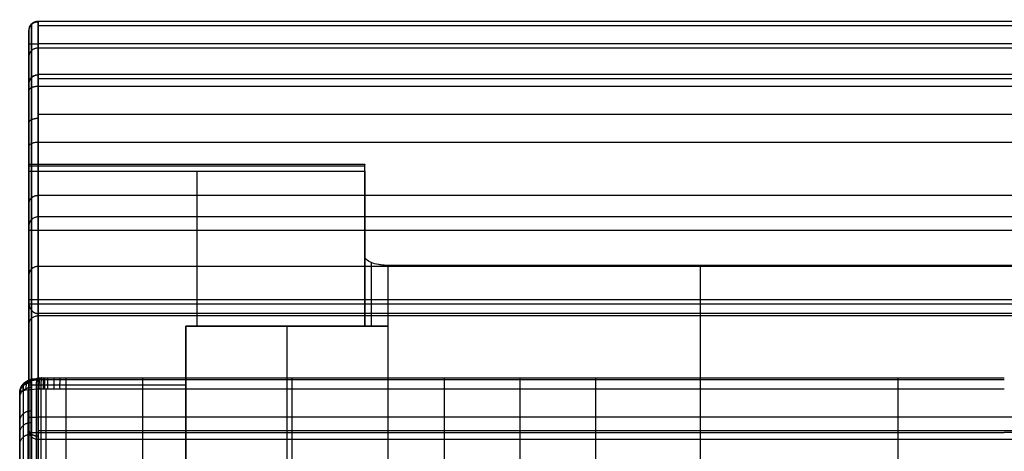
# Model space of a CAD drawing. Header units: millimetres. Extents: x -1116 to 2287, y 524 to 1575.
# Tile 10 of 95: x -1116 to -691, y 1389 to 1575. Entities that reach past the tile are written whole.
import ezdxf

# ---------------------------------------------------------------- set-up
doc = ezdxf.new("R2010")
doc.units = ezdxf.units.MM
for name, color, linetype, true_color in [('Patt 1$Calque 24', 7, 'Continuous', 0xff000d), ('Patt 1$SOLIDE', 7, 'Continuous', 0x0070ff), ('Patt 1$SOLIDE2', 7, 'Continuous', 0xffffff)]:
    doc.layers.add(name, color=color, linetype=linetype, true_color=true_color)

msp = doc.modelspace()

# ---------------------------------------------------------------- linework, layer by layer
at = {"layer": 'Patt 1$Calque 24'}
for p, q in [((-967.19, 1443.12, -305.01), (-967.19, 1493.92, -305.01)), ((-1112.19, 1482.95, -278.01), (-1112.19, 1308.41, -278.01)), ((-967.19, 1443.12, -254.51), (-967.19, 1473.41, -254.51)), ((-964.26, 1443.12, -247.44), (-964.26, 1470.54, -247.44)), ((-957.19, 1469.35, -244.51), (-957.19, 1443.12, -244.51)), ((-822.19, 1284.19, -244.51), (-822.19, 1469.35, -244.51)), ((-1112.19, 526.01, -204.51), (-1112.19, 1452.71, -204.51)), ((-1044.41, 1443.12, -244.51), (-957.19, 1443.12, -244.51)), ((-1044.41, 1443.12, -355.51), (-1044.41, 1443.12, -244.51)), ((-1044.41, 1284.19, -244.51), (-1044.41, 1443.12, -244.51)), ((-967.19, 1443.12, -300.01), (-1044.41, 1443.12, -300.01)), ((-1044.41, 1443.12, -300.01), (-1044.41, 1315.82, -300.01)), ((-1000.8, 1443.12, -355.51), (-1000.8, 1443.12, -244.51)), ((-1000.8, 1443.12, -244.51), (-1000.8, 1284.19, -244.51)), ((-957.19, 1443.12, -244.51), (-957.19, 1284.19, -244.51))]:
    msp.add_line(p, q, dxfattribs=at)
at = {"layer": 'Patt 1$Calque 24', "extrusion": (0, -1, 0)}
msp.add_arc((-957.19, -254.51, -1443.12), 10, 90, 180, dxfattribs=at)
at = {"layer": 'Patt 1$Calque 24'}
for points, weights, degree, knots in [([(-1112.19, 1512.85, -351.65), (-1112.19, 1513.13, -352.58), (-1112.19, 1512.96, -353.53), (-1112.19, 1512.38, -354.3), (-1112.19, 1511.81, -355.07), (-1112.19, 1510.94, -355.51), (-1112.19, 1509.98, -355.51)], [1, 0.929198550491, 0.929198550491, 1, 0.929198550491, 0.929198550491, 1], 3, [-192.685675, -192.685675, -192.685675, -192.685675, -189.895357, -189.895357, -189.895357, -187.105039, -187.105039, -187.105039, -187.105039]), ([(-967.19, 1509.98, -355.51), (-967.19, 1511.48, -355.51), (-967.19, 1512.38, -354.3), (-967.19, 1513.28, -353.09), (-967.19, 1512.85, -351.65)], [1, 0.893797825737, 1, 0.893797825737, 1], 2, [187.105039, 187.105039, 187.105039, 189.895357, 189.895357, 192.685675, 192.685675, 192.685675])]:
    msp.add_rational_spline(points, weights, degree=degree, knots=knots, dxfattribs=at)
for points, degree in [([(-967.19, 1512.85, -351.65), (-1039.69, 1512.85, -351.65), (-1112.19, 1512.85, -351.65)], 2), ([(-1112.19, 1512.38, -354.3), (-1039.69, 1512.38, -354.3), (-967.19, 1512.38, -354.3)], 2), ([(-1112.19, 1509.98, -355.51), (-1039.69, 1509.98, -355.51), (-967.19, 1509.98, -355.51)], 2), ([(-1112.19, 1509.98, -355.51), (-1112.19, 1448.58, -355.51), (-1112.19, 1387.18, -355.51), (-1112.19, 1325.78, -355.51)], 3), ([(-1039.69, 1509.98, -355.51), (-1039.69, 1487.69, -355.51), (-1039.69, 1465.4, -355.51), (-1039.69, 1443.12, -355.51)], 3), ([(-967.19, 1473.41, -254.51), (-967.19, 1481.96, -275.55), (-967.19, 1494.47, -306.38), (-967.19, 1512.85, -351.65)], 3), ([(-967.19, 1509.98, -355.51), (-967.19, 1476.55, -355.51), (-967.19, 1443.12, -355.51)], 2), ([(-687.19, 1469.35, -244.51), (-822.19, 1469.35, -244.51), (-957.19, 1469.35, -244.51)], 2), ([(-262.19, 1454.53, -208.06), (-687.19, 1454.53, -208.06), (-1112.19, 1454.53, -208.06)], 2), ([(-262.19, 1452.58, -204.32), (-687.19, 1452.58, -204.32), (-1112.18, 1452.58, -204.32)], 2), ([(-1111.01, 526.01, -201.68), (-1111.01, 988.02, -201.68), (-1111.01, 1450.04, -201.68)], 2), ([(-1108.19, 526.01, -200.51), (-1108.19, 987.31, -200.51), (-1108.19, 1448.61, -200.51)], 2), ([(-687.19, 1448.61, -200.51), (-897.69, 1448.61, -200.51), (-1108.19, 1448.61, -200.51)], 2), ([(-1044.41, 1443.12, -355.51), (-1005.8, 1443.12, -355.51), (-967.19, 1443.12, -355.51)], 2), ([(-1044.41, 1325.78, -355.51), (-1044.41, 1384.45, -355.51), (-1044.41, 1443.12, -355.51)], 2), ([(-967.19, 1443.12, -254.51), (-967.19, 1443.12, -305.01), (-967.19, 1443.12, -355.51)], 2), ([(-1112.19, 1417.88, -355.51), (-1078.3, 1417.88, -355.51), (-1044.41, 1417.88, -355.51)], 2)]:
    msp.add_open_spline(points, degree=degree, dxfattribs=at)
for points, knots in [([(-1112.19, 1512.85, -351.65), (-1112.19, 1456.39, -212.57), (-1112.19, 1454.25, -207.3), (-1112.19, 1453.42, -205.49), (-1112.19, 1452.71, -204.51)], [-166.149065, -166.149065, -166.149065, -166.149065, -110.766043, -58.634574, -58.634574, -58.634574, -58.634574]), ([(-957.19, 1469.35, -244.51), (-957.89, 1469.35, -244.51), (-958.58, 1469.38, -244.58), (-959.92, 1469.5, -244.86), (-960.55, 1469.58, -245.07), (-962.4, 1469.9, -245.87), (-963.5, 1470.22, -246.64), (-965.31, 1470.99, -248.54), (-966.01, 1471.43, -249.63), (-966.95, 1472.39, -252), (-967.19, 1472.9, -253.25), (-967.19, 1473.41, -254.51)], [0, 0, 0, 0, 2.10681, 2.10681, 4.116457, 4.116457, 8.240268, 8.240268, 12.330611, 12.330611, 16.41818, 16.41818, 16.41818, 16.41818]), ([(-1112.19, 1452.71, -204.51), (-1112.19, 1452.67, -204.44), (-1112.18, 1452.62, -204.38), (-1112.18, 1452.58, -204.32), (-1112.16, 1452.22, -203.83), (-1112.05, 1451.82, -203.38), (-1111.7, 1451.01, -202.55), (-1111.46, 1450.59, -202.16), (-1110.99, 1450, -201.64), (-1110.81, 1449.8, -201.47), (-1110.41, 1449.43, -201.17), (-1110.18, 1449.26, -201.03), (-1109.81, 1449.04, -200.85), (-1109.68, 1448.97, -200.79), (-1109.4, 1448.85, -200.69), (-1109.26, 1448.79, -200.65), (-1109.04, 1448.73, -200.6), (-1108.97, 1448.71, -200.58), (-1108.81, 1448.67, -200.55), (-1108.74, 1448.66, -200.54), (-1108.58, 1448.63, -200.53), (-1108.5, 1448.62, -200.52), (-1108.38, 1448.62, -200.51), (-1108.34, 1448.61, -200.51), (-1108.28, 1448.61, -200.51), (-1108.27, 1448.61, -200.51), (-1108.24, 1448.61, -200.51), (-1108.23, 1448.61, -200.51), (-1108.21, 1448.61, -200.51), (-1108.2, 1448.61, -200.51), (-1108.19, 1448.61, -200.51)], [0, 0, 0, 0, 0.229358, 0.229358, 0.229358, 2.064985, 2.064985, 3.884427, 3.884427, 4.82335, 4.82335, 5.762629, 5.762629, 6.23801, 6.23801, 6.713707, 6.713707, 6.951877, 6.951877, 7.190072, 7.190072, 7.428322, 7.428322, 7.547402, 7.547402, 7.606936, 7.606936, 7.636701, 7.636701, 7.666467, 7.666467, 7.666467, 7.666467])]:
    msp.add_open_spline(points, degree=3, knots=knots, dxfattribs=at)
at = {"layer": 'Patt 1$SOLIDE'}
for p, q in [((-1112.19, 1403.84, 344.73), (-1112.19, 1564.9, 344.73)), ((-1112.19, 1325.88, 73.81), (-1112.19, 1472.68, 73.81))]:
    msp.add_line(p, q, dxfattribs=at)
at = {"layer": 'Patt 1$SOLIDE', "extrusion": (-1, 0, 0)}
for centre, radius, start, end in [((-1564.9, 338.73, 1111.01), 8.83, 90, 193.4004), ((-1564.9, 338.73, 1108.19), 10, 90, 193.7653), ((-1564.9, 338.73, 1112.19), 6, 89.9971, 192.1644), ((-1541.93, 271.28, 1112.19), 6, 192.2862, 242.5311), ((-1541.93, 271.28, 1111.01), 8.83, 193.4344, 242.5304), ((-1403.84, 338.73, 1112.19), 6, 18.9604, 90.0009), ((-1403.84, 338.73, 1111.01), 8.83, 18.2837, 90)]:
    msp.add_arc(centre, radius, start, end, dxfattribs=at)
at = {"layer": 'Patt 1$SOLIDE'}
for points, knots in [([(-1108.19, 1574.61, 336.35), (-1108.4, 1574.61, 336.35), (-1108.85, 1574.58, 336.36), (-1109.51, 1574.41, 336.41), (-1110.16, 1574.13, 336.49), (-1110.76, 1573.74, 336.61), (-1111.28, 1573.24, 336.76), (-1111.69, 1572.66, 336.93), (-1111.98, 1572.04, 337.11), (-1112.15, 1571.4, 337.29), (-1112.19, 1570.97, 337.41), (-1112.19, 1570.76, 337.47)], [0, 0, 0, 0, 0.647554, 1.330635, 2.041607, 2.770486, 3.505639, 4.23482, 4.946366, 5.630242, 6.278737, 6.278737, 6.278737, 6.278737]), ([(-1112.19, 1547.79, 270), (-1112.19, 1548, 269.94), (-1112.15, 1548.43, 269.82), (-1111.98, 1549.07, 269.64), (-1111.69, 1549.69, 269.46), (-1111.28, 1550.27, 269.3), (-1110.76, 1550.77, 269.15), (-1110.16, 1551.17, 269.04), (-1109.51, 1551.45, 268.95), (-1108.85, 1551.61, 268.91), (-1108.4, 1551.64, 268.9), (-1108.19, 1551.64, 268.9)], [-6.279142, -6.279142, -6.279142, -6.279142, -5.630607, -4.94667, -4.235047, -3.505787, -2.770568, -2.041642, -1.330645, -0.647555, 0, 0, 0, 0]), ([(-1108.19, 1522.42, 249.87), (-1108.4, 1522.42, 249.87), (-1108.85, 1522.41, 249.9), (-1109.51, 1522.33, 250.05), (-1110.16, 1522.2, 250.31), (-1110.76, 1522.01, 250.67), (-1111.28, 1521.77, 251.14), (-1111.69, 1521.5, 251.67), (-1111.98, 1521.21, 252.25), (-1112.15, 1520.91, 252.84), (-1112.19, 1520.7, 253.24), (-1112.19, 1520.6, 253.43)], [0, 0, 0, 0, 0.647551, 1.330604, 2.041488, 2.770183, 3.505018, 4.233722, 4.944621, 5.627693, 6.275045, 6.275045, 6.275045, 6.275045]), ([(-1112.19, 1520.6, 253.43), (-1112.19, 1510.76, 248.51), (-1112.19, 1493.72, 233.59), (-1112.19, 1486.69, 212.05), (-1112.19, 1486.26, 201.21)], [0.02834, 0.02834, 0.02834, 0.02834, 33.078934, 65.59512, 65.59512, 65.59512, 65.59512]), ([(-1108.19, 1490.25, 200.92), (-1108.4, 1490.25, 200.92), (-1108.85, 1490.22, 200.93), (-1109.51, 1490.05, 200.94), (-1110.16, 1489.76, 200.96), (-1110.76, 1489.35, 200.99), (-1111.28, 1488.83, 201.03), (-1111.69, 1488.23, 201.07), (-1111.98, 1487.58, 201.12), (-1112.15, 1486.92, 201.16), (-1112.19, 1486.48, 201.2), (-1112.19, 1486.26, 201.21)], [0, 0, 0, 0, 0.647553, 1.330629, 2.04158, 2.770406, 3.505445, 4.234421, 4.945643, 5.629063, 6.27698, 6.27698, 6.27698, 6.27698]), ([(-1108.19, 1447.54, -199.68), (-1108.4, 1447.54, -199.68), (-1108.85, 1447.51, -199.65), (-1109.52, 1447.36, -199.48), (-1110.17, 1447.09, -199.18), (-1110.77, 1446.71, -198.76), (-1111.29, 1446.25, -198.24), (-1111.7, 1445.71, -197.65), (-1111.99, 1445.13, -197), (-1112.15, 1444.54, -196.34), (-1112.19, 1444.14, -195.9), (-1112.19, 1443.95, -195.69)], [0, 0, 0, 0, 0.649258, 1.348636, 2.106044, 2.923524, 3.793873, 4.700267, 5.619086, 6.524584, 7.393482, 7.393482, 7.393482, 7.393482]), ([(-1112.19, 1398.17, 340.68), (-1112.19, 1397.96, 340.74), (-1112.15, 1397.53, 340.87), (-1111.98, 1396.9, 341.07), (-1111.69, 1396.28, 341.25), (-1111.28, 1395.7, 341.43), (-1110.76, 1395.2, 341.57), (-1110.16, 1394.81, 341.69), (-1109.51, 1394.53, 341.78), (-1108.85, 1394.37, 341.82), (-1108.4, 1394.33, 341.83), (-1108.19, 1394.33, 341.83)], [-6.276425, -6.276425, -6.276425, -6.276425, -5.628553, -4.945217, -4.234101, -3.505235, -2.77029, -2.04153, -1.330615, -0.647552, 0, 0, 0, 0])]:
    msp.add_open_spline(points, degree=3, knots=knots, dxfattribs=at)
for points, weights in [([(-1108.19, 1574.35, 341.99), (-1112.19, 1574.35, 341.99), (-1112.19, 1570.57, 340.69)], [1, 0.707106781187, 1]), ([(-1112.19, 1564.9, 344.73), (-1112.19, 1564.9, 348.73), (-1108.19, 1564.9, 348.73)], [1, 0.707106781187, 1]), ([(-1108.19, 1563.09, 302.53), (-1112.19, 1563.09, 302.53), (-1112.19, 1559.31, 303.82)], [1, 0.707106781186, 1]), ([(-1108.19, 1551.42, 268.14), (-1112.19, 1551.42, 268.14), (-1112.19, 1547.63, 269.39)], [1, 0.707106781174, 1]), ([(-1108.19, 1551.64, 268.9), (-1108.19, 1550.56, 264.5), (-1108.19, 1546.54, 262.4)], [1, 0.910809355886, 1]), ([(-1108.19, 1546.54, 262.4), (-1112.19, 1546.54, 262.4), (-1112.19, 1544.7, 265.95)], [1, 0.707106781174, 1]), ([(-1108.19, 1532.71, 255.21), (-1112.19, 1532.71, 255.21), (-1112.19, 1530.86, 258.76)], [1, 0.707106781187, 1]), ([(-1108.19, 1522.42, 249.87), (-1108.21, 1522.42, 249.87), (-1108.24, 1522.42, 249.87)], [0.999999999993, 0.997304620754, 0.99465885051]), ([(-1108.19, 1522.42, 249.87), (-1108.19, 1491.6, 234.39), (-1108.19, 1490.25, 200.92)], [1, 0.872810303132, 1]), ([(-1108.19, 1499.46, 229.59), (-1112.19, 1499.46, 229.59), (-1112.19, 1496.12, 231.79)], [1, 0.707106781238, 1]), ([(-1108.19, 1490.25, 200.92), (-1108.21, 1490.25, 200.92), (-1108.24, 1490.25, 200.92)], [1, 0.997303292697, 0.994656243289]), ([(-1108.19, 1484.37, 348.73), (-1112.19, 1484.37, 348.73), (-1112.19, 1484.37, 344.73)], [1, 0.707106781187, 1]), ([(-1108.19, 1468.9, 0.62), (-1112.19, 1468.9, 0.62), (-1112.19, 1464.92, 1.04)], [1, 0.707106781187, 1]), ([(-1112.19, 1403.84, 344.73), (-1112.19, 1403.84, 348.73), (-1108.19, 1403.84, 348.73)], [1, 0.707106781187, 1]), ([(-1108.19, 1394.33, 341.83), (-1108.19, 1396.58, 348.73), (-1108.19, 1403.84, 348.73)], [1, 0.809376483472, 1]), ([(-1108.19, 1395.64, 344.46), (-1112.19, 1395.64, 344.46), (-1112.19, 1398.92, 342.17)], [1, 0.707106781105, 1])]:
    msp.add_rational_spline(points, weights, degree=2, dxfattribs=at)
for points in [[(-1111.01, 1573.49, 336.69), (-1111.01, 1562, 302.96), (-1111.01, 1550.52, 269.23)], [(-266.19, 1574.61, 336.35), (-687.19, 1574.61, 336.35), (-1108.19, 1574.61, 336.35)], [(-1108.19, 1574.61, 336.35), (-1108.19, 1563.13, 302.62), (-1108.19, 1551.64, 268.9)], [(-266.19, 1572.76, 344.9), (-687.19, 1572.76, 344.9), (-1108.19, 1572.76, 344.9)], [(-1112.19, 1570.76, 337.47), (-1112.19, 1559.28, 303.73), (-1112.19, 1547.79, 270)], [(-1111.01, 1403.84, 347.56), (-1111.01, 1484.37, 347.56), (-1111.01, 1564.9, 347.56)], [(-266.19, 1564.9, 348.73), (-687.19, 1564.9, 348.73), (-1108.19, 1564.9, 348.73)], [(-1108.19, 1403.84, 348.73), (-1108.19, 1484.37, 348.73), (-1108.19, 1564.9, 348.73)], [(-266.19, 1563.13, 302.62), (-687.19, 1563.13, 302.62), (-1108.19, 1563.13, 302.62)], [(-266.19, 1551.64, 268.9), (-687.19, 1551.64, 268.9), (-1108.19, 1551.64, 268.9)], [(-266.19, 1549.79, 265.1), (-687.19, 1549.79, 265.1), (-1108.19, 1549.79, 265.1)], [(-1112.19, 1544.7, 265.95), (-1112.19, 1532.65, 259.69), (-1112.19, 1520.6, 253.43)], [(-1111.01, 1546, 263.44), (-1111.01, 1533.95, 257.18), (-1111.01, 1521.89, 250.91)], [(-266.19, 1546.54, 262.4), (-687.19, 1546.54, 262.4), (-1108.19, 1546.54, 262.4)], [(-1108.19, 1546.54, 262.4), (-1108.19, 1534.48, 256.13), (-1108.19, 1522.42, 249.87)], [(-266.19, 1534.48, 256.13), (-687.19, 1534.48, 256.13), (-1108.19, 1534.48, 256.13)], [(-266.19, 1522.42, 249.87), (-687.19, 1522.42, 249.87), (-1108.19, 1522.42, 249.87)], [(-266.19, 1499.47, 229.59), (-687.19, 1499.47, 229.59), (-1108.19, 1499.47, 229.59)], [(-1111.01, 1489.08, 201.01), (-1111.01, 1467.79, 1.25), (-1111.01, 1446.49, -198.51)], [(-266.19, 1490.25, 200.92), (-687.19, 1490.25, 200.92), (-1108.19, 1490.25, 200.92)], [(-1108.19, 1490.25, 200.92), (-1108.19, 1468.9, 0.62), (-1108.19, 1447.54, -199.68)], [(-1112.19, 1486.26, 201.21), (-1112.19, 1465.1, 2.76), (-1112.19, 1443.95, -195.69)], [(-266.19, 1484.37, 348.73), (-687.19, 1484.37, 348.73), (-1108.19, 1484.37, 348.73)], [(-266.19, 1468.9, 0.62), (-687.19, 1468.9, 0.62), (-1108.19, 1468.9, 0.62)], [(-1111.01, 1446.49, -198.51), (-1111.01, 990.49, -199.22), (-1111.01, 534.5, -199.94)], [(-266.19, 1447.54, -199.68), (-687.19, 1447.54, -199.68), (-1108.19, 1447.54, -199.68)], [(-1108.19, 1447.54, -199.68), (-1108.19, 991.02, -200.4), (-1108.19, 534.5, -201.11)], [(-1112.19, 1443.95, -195.69), (-1112.19, 989.22, -196.4), (-1112.19, 534.49, -197.11)], [(-266.19, 1403.84, 348.73), (-687.19, 1403.84, 348.73), (-1108.19, 1403.84, 348.73)], [(-1112.19, 1276.26, -109.4), (-1112.19, 1337.21, 115.64), (-1112.19, 1398.17, 340.68)], [(-1111.01, 1273.55, -108.6), (-1111.01, 1334.5, 116.45), (-1111.01, 1395.46, 341.5)], [(-266.19, 1397.97, 346.82), (-687.19, 1397.97, 346.82), (-1108.19, 1397.97, 346.82)], [(-266.19, 1394.33, 341.83), (-687.19, 1394.33, 341.83), (-1108.19, 1394.33, 341.83)], [(-1108.19, 1272.43, -108.26), (-1108.19, 1333.38, 116.79), (-1108.19, 1394.33, 341.83)]]:
    msp.add_open_spline(points, degree=2, dxfattribs=at)
msp.add_rational_spline([(-1111.01, 1521.89, 250.91), (-1111.01, 1512.46, 246.2), (-1111.01, 1496.17, 231.93), (-1111.01, 1489.47, 211.37), (-1111.01, 1489.08, 201.01)], [0.853553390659, 0.853553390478, 0.853553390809, 0.853553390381, 0.853553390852], degree=3, knots=[0.007483, 0.007483, 0.007483, 0.007483, 33.078934, 65.684249, 65.684249, 65.684249, 65.684249], dxfattribs=at)
at = {"layer": 'Patt 1$SOLIDE2'}
for p, q in [((-1112.46, 1289.62, 410.33), (-1112.46, 1415.62, 410.33)), ((-1108.83, 1290.77, 412.21), (-1108.83, 1415.91, 412.21)), ((-1106.8, 1290.97, 412.54), (-1106.8, 1415.95, 412.54)), ((-1104.65, 1290.98, 412.55), (-1104.65, 1415.96, 412.55)), ((-1096.09, 1290.98, 412.55), (-1096.09, 1415.96, 412.55)), ((-1062.93, 1290.98, 412.55), (-1062.93, 1415.96, 412.55)), ((-998.46, 1290.98, 412.55), (-998.46, 1415.96, 412.55)), ((-932.82, 1290.98, 412.55), (-932.82, 1415.96, 412.55)), ((-900.04, 1290.98, 412.55), (-900.04, 1415.96, 412.55)), ((-867.46, 1290.98, 412.55), (-867.46, 1415.96, 412.55)), ((-736.97, 1290.98, 412.55), (-736.97, 1415.96, 412.55)), ((-1116.12, 1283.27, 401.07), (-1116.12, 1413.97, 401.07)), ((-1116.12, 1280.91, 398.93), (-1116.12, 1413.32, 398.93)), ((-1116.12, 1276.44, 394.69), (-1116.12, 1412.02, 394.69)), ((-1116.1, 1285.34, 403.2), (-1116.1, 1414.53, 403.2)), ((-1116.12, 1222.6, 328.73), (-1116.12, 1391.83, 328.73))]:
    msp.add_line(p, q, dxfattribs=at)
for points, weights in [([(-1115.85, 1414.79, 404.88), (-1116.2, 1419.91, 403.39), (-1110.98, 1419.57, 402.27)], [1, 0.682958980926, 1]), ([(-1115.6, 1414.92, 405.76), (-1116.08, 1420.19, 404.31), (-1110.85, 1419.7, 402.71)], [1, 0.673530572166, 1]), ([(-1114.59, 1415.25, 407.9), (-1115.37, 1420.91, 406.66), (-1110.35, 1420.03, 403.79)], [1, 0.649997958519, 1]), ([(-1113.25, 1415.51, 409.61), (-1114.17, 1421.53, 408.67), (-1109.68, 1420.29, 404.64)], [1, 0.630471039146, 1]), ([(-1108.85, 1415.91, 412.2), (-1109.37, 1422.57, 412.06), (-1107.52, 1420.69, 405.92)], [1, 0.599067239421, 1]), ([(-1107.63, 1415.94, 412.46), (-1107.92, 1422.67, 412.42), (-1106.93, 1420.72, 406.04)], [1, 0.595875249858, 1]), ([(-1106.8, 1415.95, 412.54), (-1106.91, 1422.71, 412.53), (-1106.53, 1420.74, 406.08)], [1, 0.594830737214, 1]), ([(-1105.9, 1415.96, 412.55), (-1105.91, 1422.72, 412.55), (-1105.88, 1420.74, 406.09)], [1, 0.594645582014, 1]), ([(-1105.23, 1415.96, 412.55), (-1105.23, 1422.72, 412.55), (-1105.23, 1420.74, 406.09)], [1, 0.594650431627, 1]), ([(-1103.92, 1415.96, 412.55), (-1103.92, 1422.72, 412.55), (-1103.92, 1420.74, 406.09)], [1, 0.59464382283, 1]), ([(-1101.31, 1415.96, 412.55), (-1101.31, 1422.72, 412.55), (-1101.31, 1420.74, 406.09)], [1, 0.594646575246, 1]), ([(-1098.72, 1415.96, 412.55), (-1098.73, 1422.72, 412.55), (-1098.7, 1420.74, 406.09)], [1, 0.594663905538, 1]), ([(-1096.09, 1415.96, 412.55), (-1096.09, 1422.72, 412.55), (-1096.09, 1420.74, 406.09)], [1, 0.5946449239, 1]), ([(-1062.93, 1415.96, 412.55), (-1062.93, 1422.72, 412.55), (-1062.93, 1420.74, 406.09)], [1, 0.594644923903, 1]), ([(-998.46, 1415.96, 412.55), (-998.46, 1422.72, 412.55), (-998.46, 1420.74, 406.09)], [1, 0.594644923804, 1]), ([(-932.82, 1415.96, 412.55), (-932.82, 1422.72, 412.55), (-932.82, 1420.74, 406.09)], [1, 0.594644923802, 1]), ([(-900.04, 1415.96, 412.55), (-900.04, 1422.72, 412.55), (-900.04, 1420.74, 406.09)], [1, 0.594644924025, 1]), ([(-867.46, 1415.96, 412.55), (-867.46, 1422.72, 412.55), (-867.46, 1420.74, 406.09)], [1, 0.594644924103, 1]), ([(-736.97, 1415.96, 412.55), (-736.97, 1422.72, 412.55), (-736.97, 1420.74, 406.09)], [1, 0.594644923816, 1]), ([(-1116.12, 1414.31, 402.19), (-1116.12, 1419.09, 400.72), (-1111.12, 1419.09, 400.71)], [1, 0.706716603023, 1]), ([(-1116.12, 1414.22, 401.9), (-1116.12, 1419.01, 400.43), (-1111.12, 1419, 400.43)], [1, 0.707018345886, 1]), ([(-1116.12, 1414.14, 401.61), (-1116.12, 1418.92, 400.14), (-1111.12, 1418.92, 400.15)], [1, 0.707310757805, 1]), ([(-1116.12, 1414.1, 401.46), (-1116.11, 1418.87, 400), (-1111.12, 1418.88, 400.01)], [1, 0.70734270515, 1]), ([(-1116.12, 1414.05, 401.32), (-1116.11, 1418.83, 399.85), (-1111.12, 1418.83, 399.87)], [1, 0.707376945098, 1]), ([(-1116.12, 1414.01, 401.19), (-1116.11, 1418.79, 399.73), (-1111.12, 1418.79, 399.74)], [1, 0.707304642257, 1]), ([(-1116.12, 1413.97, 401.07), (-1116.12, 1418.75, 399.61), (-1111.12, 1418.75, 399.61)], [1, 0.707103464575, 1]), ([(-1116.12, 1412.02, 394.69), (-1116.12, 1416.8, 393.23), (-1111.12, 1416.8, 393.23)], [1, 0.707093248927, 1]), ([(-1116.11, 1414.51, 402.98), (-1116.15, 1419.33, 401.5), (-1111.11, 1419.29, 401.35)], [1, 0.703802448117, 1]), ([(-1116.11, 1414.49, 402.87), (-1116.15, 1419.3, 401.4), (-1111.11, 1419.27, 401.29)], [1, 0.704595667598, 1]), ([(-1116.11, 1414.45, 402.7), (-1116.14, 1419.25, 401.23), (-1111.11, 1419.23, 401.16)], [1, 0.705412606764, 1]), ([(-1116.1, 1414.53, 403.2), (-1116.19, 1419.4, 401.72), (-1111.11, 1419.31, 401.42)], [1, 0.700471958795, 1]), ([(-1116.12, 1401.92, 361.71), (-1116.12, 1406.7, 360.25), (-1111.12, 1406.7, 360.25)], [1, 0.707110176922, 1]), ([(-1116.12, 1396.87, 345.23), (-1116.12, 1401.65, 343.76), (-1111.12, 1401.65, 343.76)], [1, 0.707111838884, 1]), ([(-1116.12, 1391.83, 328.73), (-1116.12, 1396.62, 327.29), (-1111.12, 1396.62, 327.29)], [1, 0.707108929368, 1])]:
    msp.add_rational_spline(points, weights, degree=2, dxfattribs=at)
for points, weights, knots in [([(-1106.75, 1419.97, 410.51), (-1107, 1419.97, 410.5), (-1107.65, 1419.95, 410.43), (-1109.85, 1419.84, 409.94), (-1112.08, 1419.49, 408.47), (-1113.71, 1418.92, 406.14), (-1114.3, 1418.57, 404.67), (-1114.6, 1418.23, 403.28), (-1114.67, 1418.06, 402.54), (-1114.67, 1417.94, 402.07)], [0.797415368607, 0.797492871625, 0.797954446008, 0.801133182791, 0.810648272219, 0.825269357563, 0.834289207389, 0.842824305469, 0.847334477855, 0.850235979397], [1162.670409, 1162.670409, 1162.670409, 1162.670409, 1163.078744, 1163.679094, 1166.252528, 1167.364832, 1168.605775, 1169.089319, 1169.98651, 1169.98651, 1169.98651, 1169.98651]), ([(-691.12, 1419.98, 410.52), (-706.4, 1419.98, 410.53), (-721.68, 1419.98, 410.53), (-736.97, 1419.98, 410.53), (-780.47, 1419.98, 410.53), (-823.96, 1419.97, 410.52), (-867.46, 1419.98, 410.52), (-878.32, 1419.98, 410.52), (-889.18, 1419.98, 410.52), (-900.04, 1419.98, 410.53), (-910.97, 1419.98, 410.53), (-921.89, 1419.98, 410.53), (-932.82, 1419.98, 410.53), (-954.7, 1419.98, 410.53), (-976.58, 1419.98, 410.53), (-998.46, 1419.98, 410.53), (-1019.95, 1419.98, 410.53), (-1041.44, 1419.98, 410.53), (-1062.93, 1419.98, 410.53), (-1073.98, 1419.98, 410.53), (-1085.03, 1419.98, 410.53), (-1096.09, 1419.98, 410.53), (-1096.96, 1419.98, 410.53), (-1098.73, 1419.98, 410.52), (-1101.3, 1419.98, 410.53), (-1103.51, 1419.98, 410.52), (-1104.98, 1419.98, 410.53), (-1105.93, 1419.98, 410.53), (-1106.27, 1419.98, 410.53), (-1106.75, 1419.97, 410.51)], [0.79732246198, 0.797322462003, 0.797322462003, 0.797322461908, 0.797322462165, 0.797322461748, 0.797322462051, 0.797322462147, 0.797322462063, 0.797322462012, 0.797322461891, 0.797322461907, 0.797322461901, 0.797322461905, 0.797322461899, 0.797322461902, 0.797322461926, 0.797322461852, 0.797322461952, 0.797322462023, 0.797322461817, 0.79732246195, 0.797322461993, 0.797340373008, 0.797316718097, 0.797329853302, 0.797311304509, 0.797350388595, 0.797259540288, 0.797415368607], [747.253732, 747.253732, 747.253732, 747.253732, 793.104807, 793.104807, 793.104807, 923.597965, 923.597965, 923.597965, 956.177689, 956.177689, 956.177689, 988.95428, 988.95428, 988.95428, 1054.593512, 1054.593512, 1054.593512, 1119.061309, 1119.061309, 1119.061309, 1152.225148, 1152.225148, 1152.225148, 1154.836463, 1157.447778, 1160.059094, 1161.364752, 1162.01758, 1162.670409, 1162.670409, 1162.670409, 1162.670409]), ([(-1114.67, 1417.94, 402.07), (-1114.66, 1417.92, 401.93), (-1114.66, 1417.91, 401.9), (-1114.66, 1417.87, 401.76), (-1114.66, 1417.8, 401.53), (-1114.66, 1417.71, 401.2), (-1114.65, 1417.61, 400.86), (-1114.65, 1417.53, 400.62), (-1114.65, 1417.47, 400.43), (-1114.65, 1417.43, 400.29), (-1114.65, 1417.39, 400.16), (-1114.65, 1417.37, 400.07), (-1114.65, 1417.35, 400.04)], [0.850235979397, 0.852037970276, 0.851710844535, 0.852579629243, 0.852813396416, 0.853411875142, 0.853480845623, 0.853671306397, 0.853663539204, 0.853703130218, 0.853656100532, 0.853610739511, 0.853551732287], [1169.98651, 1169.98651, 1169.98651, 1169.98651, 1170.05438, 1170.12225, 1170.257989, 1170.732449, 1171.021666, 1171.310883, 1171.46108, 1171.611277, 1171.74658, 1171.881883, 1171.881883, 1171.881883, 1171.881883]), ([(-1114.65, 1417.35, 400.04), (-1114.65, 1416.7, 397.91), (-1114.65, 1416.05, 395.78), (-1114.65, 1415.4, 393.66), (-1114.65, 1412.04, 382.66), (-1114.65, 1406.98, 366.18), (-1114.65, 1400.26, 344.18), (-1114.65, 1396.88, 333.21), (-1114.65, 1395.22, 327.71), (-1114.65, 1391.85, 316.57), (-1114.65, 1388.48, 305.43), (-1114.65, 1385.12, 294.29), (-1114.65, 1381.78, 283.24), (-1114.65, 1378.44, 272.2), (-1114.65, 1375.11, 261.16), (-1114.65, 1368.42, 239.03), (-1114.65, 1361.74, 216.9), (-1114.65, 1355.05, 194.77), (-1114.65, 1351.72, 183.75), (-1114.65, 1348.39, 172.73), (-1114.65, 1345.06, 161.7), (-1114.65, 1341.72, 150.64), (-1114.65, 1338.38, 139.58), (-1114.65, 1335.03, 128.52), (-1114.65, 1328.4, 106.55), (-1114.66, 1321.76, 84.59), (-1114.65, 1315.12, 62.62), (-1114.65, 1313.44, 57.04), (-1114.65, 1311.75, 51.46), (-1114.65, 1310.07, 45.88)], [0.853551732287, 0.853549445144, 0.853547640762, 0.853546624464, 0.853550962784, 0.853555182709, 0.853556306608, 0.853555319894, 0.853554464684, 0.853554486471, 0.853554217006, 0.853553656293, 0.853552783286, 0.853552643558, 0.853553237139, 0.853553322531, 0.853553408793, 0.853553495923, 0.853554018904, 0.853554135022, 0.853553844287, 0.853553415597, 0.853552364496, 0.853550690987, 0.853547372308, 0.853550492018, 0.85356005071, 0.853562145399, 0.853560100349, 0.85355391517], [1171.881883, 1171.881883, 1171.881883, 1171.881883, 1178.553198, 1178.553198, 1178.553198, 1213.041705, 1230.285958, 1247.530212, 1247.530212, 1247.530212, 1282.445431, 1282.445431, 1282.445431, 1317.058112, 1317.058112, 1317.058112, 1386.40252, 1386.40252, 1386.40252, 1420.948732, 1420.948732, 1420.948732, 1455.617121, 1455.617121, 1455.617121, 1524.456713, 1524.456713, 1524.456713, 1541.943349, 1541.943349, 1541.943349, 1541.943349])]:
    msp.add_rational_spline(points, weights, degree=3, knots=knots, dxfattribs=at)
for points, knots in [([(-1106.53, 1420.74, 406.08), (-1106.66, 1420.73, 406.07), (-1107, 1420.72, 406.04), (-1108.17, 1420.65, 405.8), (-1109.42, 1420.42, 405.04), (-1110.41, 1420.03, 403.78), (-1110.8, 1419.78, 402.95), (-1111.02, 1419.53, 402.14), (-1111.09, 1419.4, 401.7), (-1111.11, 1419.31, 401.42)], [1162.670409, 1162.670409, 1162.670409, 1162.670409, 1163.078744, 1163.679094, 1166.252528, 1167.364832, 1168.605775, 1169.089319, 1169.98651, 1169.98651, 1169.98651, 1169.98651]), ([(-691.12, 1420.74, 406.09), (-706.4, 1420.74, 406.09), (-721.69, 1420.74, 406.09), (-736.97, 1420.74, 406.09), (-780.47, 1420.74, 406.09), (-823.97, 1420.74, 406.08), (-867.46, 1420.74, 406.09), (-878.32, 1420.74, 406.09), (-889.18, 1420.74, 406.09), (-900.04, 1420.74, 406.09), (-910.97, 1420.74, 406.09), (-921.9, 1420.74, 406.09), (-932.82, 1420.74, 406.09), (-954.7, 1420.74, 406.09), (-976.58, 1420.74, 406.09), (-998.46, 1420.74, 406.09), (-1019.95, 1420.74, 406.09), (-1041.44, 1420.74, 406.09), (-1062.93, 1420.74, 406.09), (-1073.98, 1420.74, 406.09), (-1085.04, 1420.74, 406.09), (-1096.09, 1420.74, 406.09), (-1096.96, 1420.74, 406.09), (-1098.7, 1420.74, 406.09), (-1101.32, 1420.74, 406.09), (-1103.49, 1420.74, 406.09), (-1105.02, 1420.74, 406.09), (-1105.88, 1420.74, 406.09), (-1106.33, 1420.74, 406.09), (-1106.53, 1420.74, 406.08)], [747.252037, 747.252037, 747.252037, 747.252037, 793.104807, 793.104807, 793.104807, 923.597965, 923.597965, 923.597965, 956.177689, 956.177689, 956.177689, 988.95428, 988.95428, 988.95428, 1054.593512, 1054.593512, 1054.593512, 1119.061309, 1119.061309, 1119.061309, 1152.225148, 1152.225148, 1152.225148, 1154.836463, 1157.447778, 1160.059094, 1161.364752, 1162.01758, 1162.670409, 1162.670409, 1162.670409, 1162.670409]), ([(-1106.8, 1415.95, 412.54), (-1107.07, 1415.95, 412.52), (-1107.77, 1415.94, 412.45), (-1110.19, 1415.87, 411.95), (-1112.73, 1415.64, 410.41), (-1114.71, 1415.25, 407.87), (-1115.48, 1415, 406.23), (-1115.93, 1414.75, 404.63), (-1116.06, 1414.61, 403.76), (-1116.1, 1414.53, 403.2)], [1162.670409, 1162.670409, 1162.670409, 1162.670409, 1163.078744, 1163.679094, 1166.252528, 1167.364832, 1168.605775, 1169.089319, 1169.98651, 1169.98651, 1169.98651, 1169.98651]), ([(-1111.12, 1418.75, 399.61), (-1111.12, 1418.77, 399.65), (-1111.12, 1418.79, 399.74), (-1111.12, 1418.83, 399.87), (-1111.12, 1418.88, 400.01), (-1111.12, 1418.93, 400.2), (-1111.12, 1419, 400.43), (-1111.12, 1419.11, 400.76), (-1111.12, 1419.2, 401.05), (-1111.11, 1419.26, 401.27), (-1111.11, 1419.29, 401.35), (-1111.11, 1419.3, 401.4), (-1111.11, 1419.31, 401.42)], [-1171.881883, -1171.881883, -1171.881883, -1171.881883, -1171.74658, -1171.611277, -1171.46108, -1171.310883, -1171.021666, -1170.732449, -1170.257989, -1170.12225, -1170.05438, -1169.98651, -1169.98651, -1169.98651, -1169.98651]), ([(-1111.12, 1311.47, 45.46), (-1111.12, 1313.15, 51.04), (-1111.12, 1314.84, 56.62), (-1111.12, 1316.53, 62.2), (-1111.12, 1323.16, 84.16), (-1111.12, 1329.8, 106.13), (-1111.12, 1336.43, 128.09), (-1111.12, 1339.78, 139.16), (-1111.12, 1343.12, 150.22), (-1111.12, 1346.46, 161.28), (-1111.12, 1349.79, 172.3), (-1111.12, 1353.12, 183.33), (-1111.12, 1356.45, 194.35), (-1111.12, 1363.14, 216.48), (-1111.12, 1369.82, 238.61), (-1111.12, 1376.51, 260.73), (-1111.12, 1379.85, 271.78), (-1111.12, 1383.18, 282.82), (-1111.12, 1386.52, 293.87), (-1111.12, 1389.88, 305.01), (-1111.12, 1393.25, 316.15), (-1111.12, 1396.62, 327.29), (-1111.12, 1398.28, 332.78), (-1111.12, 1401.66, 343.75), (-1111.12, 1408.38, 365.75), (-1111.12, 1413.44, 382.23), (-1111.12, 1416.8, 393.23), (-1111.12, 1417.45, 395.35), (-1111.12, 1418.1, 397.48), (-1111.12, 1418.75, 399.61)], [-1541.943349, -1541.943349, -1541.943349, -1541.943349, -1524.456713, -1524.456713, -1524.456713, -1455.617121, -1455.617121, -1455.617121, -1420.948732, -1420.948732, -1420.948732, -1386.40252, -1386.40252, -1386.40252, -1317.058112, -1317.058112, -1317.058112, -1282.445431, -1282.445431, -1282.445431, -1247.530212, -1247.530212, -1247.530212, -1230.285958, -1213.041705, -1178.553198, -1178.553198, -1178.553198, -1171.881883, -1171.881883, -1171.881883, -1171.881883]), ([(-691.12, 1415.96, 412.55), (-706.4, 1415.96, 412.55), (-721.68, 1415.96, 412.55), (-736.97, 1415.96, 412.55), (-780.47, 1415.96, 412.55), (-823.96, 1415.95, 412.55), (-867.46, 1415.96, 412.55), (-878.32, 1415.96, 412.55), (-889.18, 1415.96, 412.55), (-900.04, 1415.96, 412.55), (-910.97, 1415.96, 412.55), (-921.89, 1415.96, 412.55), (-932.82, 1415.96, 412.55), (-954.7, 1415.96, 412.55), (-976.58, 1415.96, 412.55), (-998.46, 1415.96, 412.55), (-1019.95, 1415.96, 412.55), (-1041.44, 1415.96, 412.55), (-1062.93, 1415.96, 412.55), (-1073.98, 1415.96, 412.55), (-1085.03, 1415.96, 412.55), (-1096.09, 1415.96, 412.55), (-1096.96, 1415.96, 412.55), (-1098.74, 1415.96, 412.55), (-1101.29, 1415.96, 412.55), (-1103.51, 1415.96, 412.55), (-1104.98, 1415.96, 412.55), (-1105.94, 1415.96, 412.55), (-1106.26, 1415.96, 412.56), (-1106.8, 1415.95, 412.54)], [747.253775, 747.253775, 747.253775, 747.253775, 793.104807, 793.104807, 793.104807, 923.597965, 923.597965, 923.597965, 956.177689, 956.177689, 956.177689, 988.95428, 988.95428, 988.95428, 1054.593512, 1054.593512, 1054.593512, 1119.061309, 1119.061309, 1119.061309, 1152.225148, 1152.225148, 1152.225148, 1154.836463, 1157.447778, 1160.059094, 1161.364752, 1162.01758, 1162.670409, 1162.670409, 1162.670409, 1162.670409]), ([(-1116.1, 1414.53, 403.2), (-1116.11, 1414.52, 403.01), (-1116.11, 1414.51, 403), (-1116.11, 1414.48, 402.83), (-1116.11, 1414.43, 402.63), (-1116.12, 1414.38, 402.45), (-1116.12, 1414.35, 402.33)], [1169.9865102, 1169.9865102, 1169.9865102, 1169.9865102, 1170.0543799, 1170.1222496, 1170.2579891, 1170.5994197, 1170.5994197, 1170.5994197, 1170.5994197]), ([(-1116.12, 1414.35, 402.33), (-1116.12, 1414.33, 402.28), (-1116.12, 1414.29, 402.13), (-1116.12, 1414.22, 401.9), (-1116.12, 1414.15, 401.65), (-1116.12, 1414.1, 401.46), (-1116.12, 1414.05, 401.32), (-1116.12, 1414.01, 401.19), (-1116.12, 1413.99, 401.11), (-1116.12, 1413.97, 401.07)], [1170.59942, 1170.59942, 1170.59942, 1170.59942, 1170.732449, 1171.021666, 1171.310883, 1171.46108, 1171.611277, 1171.74658, 1171.881883, 1171.881883, 1171.881883, 1171.881883]), ([(-1116.12, 1412.02, 394.69), (-1116.12, 1408.66, 383.7), (-1116.12, 1403.6, 367.21), (-1116.12, 1396.88, 345.22), (-1116.12, 1393.49, 334.24), (-1116.12, 1391.83, 328.73)], [1178.553198, 1178.553198, 1178.553198, 1178.553198, 1213.041705, 1230.285958, 1247.530212, 1247.530212, 1247.530212, 1247.530212])]:
    msp.add_open_spline(points, degree=3, knots=knots, dxfattribs=at)
for points, degree in [([(-1106.53, 1420.74, 406.08), (-1106.53, 1420.74, 406.08), (-1106.53, 1420.74, 406.08), (-1106.53, 1420.74, 406.08)], 3), ([(-1116.12, 1413.97, 401.07), (-1116.12, 1413.75, 400.36), (-1116.12, 1413.53, 399.64), (-1116.12, 1413.32, 398.93)], 3), ([(-1116.12, 1413.32, 398.93), (-1116.12, 1412.88, 397.52), (-1116.12, 1412.45, 396.1), (-1116.12, 1412.02, 394.69)], 3), ([(-1111.12, 1397.28, 329.47), (-901.12, 1397.28, 329.47), (-691.12, 1397.28, 329.47)], 2), ([(-271.12, 1397.28, 329.47), (-481.12, 1397.28, 329.47), (-691.12, 1397.28, 329.47)], 2), ([(-1116.12, 1391.83, 328.73), (-1116.12, 1388.46, 317.59), (-1116.12, 1385.1, 306.45), (-1116.12, 1381.73, 295.31)], 3)]:
    msp.add_open_spline(points, degree=degree, dxfattribs=at)

doc.saveas('drawing.dxf')
